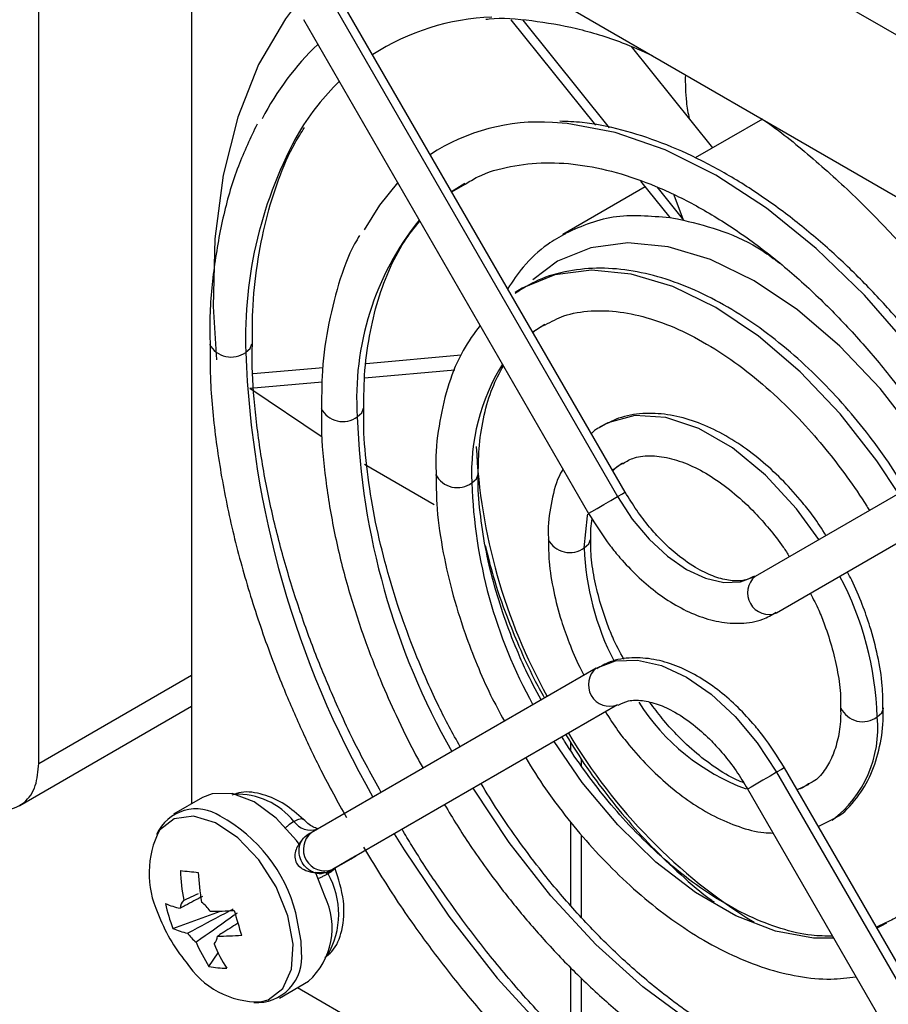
# Model space of a CAD drawing. Header units: millimetres. Extents: x -0.66 to 0.91, y -0.4 to 0.64.
# Tile 108 of 241: x 0.5535 to 0.5862, y -0.3355 to -0.2984. Entities that reach past the tile are written whole.
import ezdxf

# ---------------------------------------------------------------- set-up
doc = ezdxf.new("R2010")
doc.units = ezdxf.units.MM
doc.layers.add('FORMAT', color=7, linetype='Continuous')

msp = doc.modelspace()

# ---------------------------------------------------------------- linework, layer by layer
at = {"layer": 'FORMAT', "color": 7, "linetype": 'Continuous', "lineweight": 25}
for p, q in [((0.656835, -0.339545), (0.494138, -0.245622)), ((0.497973, -0.253925), (0.653061, -0.343455)), ((0.554201, -0.32643), (0.554201, -0.286384)), ((0.559958, -0.29333), (0.559958, -0.327961)), ((0.565275, -0.297753), (0.576025, -0.316373)), ((0.576318, -0.316204), (0.565568, -0.297584)), ((0.564182, -0.298384), (0.574932, -0.317004)), ((0.572003, -0.29839), (0.575194, -0.30236)), ((0.572452, -0.298408), (0.575709, -0.302459)), ((0.57654, -0.299398), (0.579614, -0.303223)), ((0.581491, -0.302139), (0.57896, -0.3036)), ((0.56977, -0.304861), (0.570268, -0.304554)), ((0.569778, -0.304877), (0.570278, -0.304589)), ((0.577069, -0.304692), (0.573967, -0.306483)), ((0.576891, -0.30447), (0.577997, -0.305846)), ((0.577506, -0.304695), (0.57851, -0.305944)), ((0.57851, -0.305944), (0.578158, -0.305)), ((0.572829, -0.31016), (0.57329, -0.309864)), ((0.56655, -0.311351), (0.570133, -0.311031)), ((0.56228, -0.311733), (0.564926, -0.311497)), ((0.566489, -0.311898), (0.569893, -0.311593)), ((0.562163, -0.312285), (0.564882, -0.312041)), ((0.562163, -0.312285), (0.564889, -0.314114)), ((0.581225, -0.319375), (0.591975, -0.313167)), ((0.592775, -0.314553), (0.582025, -0.320761)), ((0.566481, -0.315146), (0.569118, -0.316673)), ((0.575225, -0.32284), (0.564475, -0.329048)), ((0.554201, -0.32643), (0.559958, -0.323106)), ((0.553484, -0.328015), (0.559958, -0.324277)), ((0.576025, -0.324225), (0.565275, -0.330433)), ((0.574266, -0.325939), (0.574266, -0.325643)), ((0.574671, -0.326537), (0.574671, -0.32628)), ((0.593068, -0.345216), (0.582318, -0.326596)), ((0.582025, -0.326765), (0.592775, -0.345385)), ((0.580932, -0.327396), (0.591682, -0.346016)), ((0.560374, -0.327721), (0.559282, -0.328351)), ((0.583594, -0.328807), (0.584123, -0.328544)), ((0.564626, -0.328961), (0.564629, -0.328946)), ((0.574266, -0.3318), (0.574266, -0.328642)), ((0.564426, -0.32908), (0.56429, -0.329158)), ((0.564343, -0.329124), (0.564475, -0.329048)), ((0.564467, -0.329053), (0.564432, -0.329073)), ((0.574671, -0.332244), (0.574671, -0.329143)), ((0.565232, -0.330458), (0.565982, -0.330026)), ((0.566013, -0.330008), (0.565517, -0.330294)), ((0.565275, -0.330433), (0.565143, -0.33051)), ((0.564987, -0.331442), (0.564637, -0.330533)), ((0.55926, -0.332656), (0.561059, -0.332001)), ((0.586161, -0.332433), (0.585789, -0.332608)), ((0.560618, -0.334089), (0.560961, -0.333571)), ((0.574266, -0.336883), (0.574266, -0.334135)), ((0.574671, -0.337302), (0.574671, -0.334539)), ((0.563282, -0.33528), (0.564374, -0.334649)), ((0.563958, -0.334889), (0.593948, -0.352202))]:
    msp.add_line(p, q, dxfattribs=at)
at = {"layer": 'FORMAT', "color": 7, "linetype": 'Continuous', "lineweight": 25, "flags": 128}
for points in [[(0.563921, -0.297798), (0.563507, -0.298351), (0.562492, -0.300081), (0.561704, -0.302057), (0.561152, -0.304254), (0.560844, -0.306647), (0.560782, -0.309206), (0.560898, -0.311212)], [(0.589679, -0.314493), (0.588646, -0.312891), (0.587053, -0.310742), (0.585335, -0.308772), (0.58352, -0.307013), (0.581641, -0.305497), (0.579729, -0.304248), (0.577817, -0.303289), (0.575938, -0.302636), (0.574124, -0.3023), (0.573572, -0.302261)], [(0.567732, -0.304533), (0.567044, -0.305383), (0.566473, -0.306315)], [(0.58817, -0.315364), (0.587332, -0.314097), (0.58593, -0.312296), (0.584411, -0.310693), (0.582813, -0.309327), (0.581174, -0.308232), (0.579535, -0.307435), (0.577937, -0.306955), (0.576418, -0.306805), (0.575017, -0.306987), (0.573767, -0.307499), (0.572827, -0.308201)], [(0.586621, -0.316259), (0.585799, -0.315019), (0.584418, -0.313244), (0.58292, -0.311663), (0.581345, -0.310317), (0.579729, -0.309237), (0.578114, -0.308452), (0.576538, -0.307979), (0.575041, -0.307831), (0.573659, -0.308011), (0.572427, -0.308515), (0.572169, -0.308674)], [(0.562005, -0.310931), (0.562179, -0.310781), (0.56224, -0.310613)], [(0.566213, -0.31336), (0.566386, -0.31321), (0.566447, -0.313041)], [(0.583615, -0.317995), (0.582773, -0.316832), (0.58161, -0.315563), (0.580365, -0.314538), (0.579093, -0.313804), (0.577848, -0.313391), (0.576685, -0.313317), (0.575655, -0.313587), (0.575341, -0.313756)], [(0.575837, -0.315371), (0.575854, -0.315357), (0.576215, -0.315097)], [(0.570533, -0.315854), (0.570707, -0.315704), (0.570767, -0.315531)], [(0.576025, -0.316373), (0.576211, -0.316266), (0.576308, -0.31621), (0.576318, -0.316204)], [(0.574932, -0.317004), (0.57495, -0.316994), (0.57506, -0.316931), (0.575256, -0.316817), (0.575508, -0.316672), (0.575778, -0.316516), (0.576025, -0.316373)], [(0.576025, -0.316373), (0.576582, -0.317223), (0.577218, -0.317982), (0.577908, -0.318622), (0.578625, -0.319118), (0.579343, -0.31945), (0.580032, -0.319607), (0.580668, -0.319581), (0.581225, -0.319375)], [(0.574772, -0.318301), (0.574897, -0.317099), (0.574911, -0.317035)], [(0.574772, -0.318301), (0.574946, -0.318152), (0.575006, -0.317983)], [(0.575225, -0.32284), (0.575954, -0.32257), (0.576785, -0.322537), (0.577687, -0.322741), (0.578625, -0.323176), (0.579563, -0.323824), (0.580465, -0.324661), (0.581297, -0.325654), (0.582025, -0.326765)], [(0.585817, -0.324678), (0.585991, -0.324528), (0.586052, -0.324351), (0.586051, -0.324341)], [(0.584182, -0.333025), (0.583423, -0.33302), (0.581987, -0.33276), (0.580488, -0.332184), (0.57897, -0.331307), (0.577472, -0.330154), (0.576035, -0.328755), (0.574699, -0.327149), (0.573639, -0.325604)], [(0.582318, -0.326596), (0.582308, -0.326602), (0.582211, -0.326658), (0.582025, -0.326765)], [(0.582025, -0.326765), (0.581778, -0.326908), (0.581508, -0.327064), (0.581256, -0.32721), (0.58106, -0.327323), (0.58095, -0.327386), (0.580932, -0.327396)], [(0.58732, -0.338459), (0.585947, -0.338611), (0.584255, -0.338483), (0.582479, -0.338032), (0.580651, -0.337267), (0.578807, -0.336202), (0.576979, -0.334857), (0.575203, -0.333257), (0.573511, -0.331431), (0.571934, -0.329415), (0.57058, -0.32737)], [(0.583243, -0.327229), (0.58282, -0.327422), (0.582799, -0.327429)], [(0.56402, -0.329479), (0.563923, -0.329346), (0.563156, -0.328498), (0.56232, -0.327888), (0.561489, -0.327572), (0.560737, -0.327577), (0.560374, -0.327721)], [(0.563594, -0.332182), (0.563148, -0.331085), (0.5625, -0.330072), (0.561712, -0.329241), (0.560862, -0.328673), (0.560033, -0.328425), (0.559307, -0.32852), (0.558753, -0.328949), (0.55875, -0.328954)], [(0.567603, -0.329089), (0.567976, -0.329698), (0.569661, -0.332194), (0.571493, -0.33453), (0.573444, -0.336671), (0.575488, -0.338586), (0.577593, -0.340247), (0.579729, -0.34163), (0.581865, -0.342714), (0.583971, -0.343483), (0.586014, -0.343928), (0.587966, -0.34404), (0.58817, -0.344032)], [(0.565982, -0.330026), (0.56606, -0.32998), (0.566119, -0.329947), (0.566156, -0.329925), (0.566172, -0.329916), (0.566164, -0.32992), (0.566135, -0.329937), (0.566084, -0.329967), (0.566013, -0.330008)], [(0.565143, -0.33051), (0.565092, -0.330539), (0.565059, -0.330558), (0.565043, -0.330567), (0.565046, -0.330566), (0.565067, -0.330554), (0.565105, -0.330532), (0.565161, -0.330499), (0.565232, -0.330458)], [(0.562563, -0.335429), (0.562847, -0.335348), (0.563401, -0.334918), (0.563727, -0.334197), (0.563793, -0.333254), (0.563594, -0.332182)], [(0.564109, -0.333552), (0.564098, -0.333135), (0.563895, -0.332073)], [(0.586168, -0.332462), (0.585957, -0.332571), (0.585808, -0.33264)]]:
    msp.add_lwpolyline(points, dxfattribs=at)
at = {"layer": 'FORMAT', "color": 7, "linetype": 'Continuous', "lineweight": 25}
for centre, radius, start, end in [((0.571601, -0.307155), 0.008866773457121, 92.01934, 122.837925), ((0.57206, -0.306985), 0.0106127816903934, 133.746663, 152.748802), ((0.572327, -0.307668), 0.0097214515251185, 134.361379, 148.614862), ((0.577913, -0.310386), 0.0159166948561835, 150.73548, 181.963876), ((0.573088, -0.30976), 0.0075146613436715, 86.303687, 123.239278), ((0.576897, -0.312644), 0.0107083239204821, 141.252981, 183.837102), ((0.561458, -0.310186), 0.0009251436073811, 207.93496, 306.318869), ((0.598661, -0.309519), 0.0366826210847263, 182.206812, 209.717949), ((0.578298, -0.315462), 0.0077746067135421, 148.29909, 182.895529), ((0.565665, -0.312615), 0.0009251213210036, 207.931802, 306.319686), ((0.593582, -0.312443), 0.0273844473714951, 181.919798, 209.636814), ((0.592047, -0.31351), 0.0213697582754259, 182.613995, 209.112016), ((0.569985, -0.315111), 0.0009235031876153, 207.702389, 306.379096), ((0.588976, -0.31527), 0.0184524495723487, 181.815882, 209.008627), ((0.574225, -0.31756), 0.0009216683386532, 207.441876, 306.446708), ((0.584809, -0.317951), 0.0100429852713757, 181.996801, 207.434489), ((0.581739, -0.320002), 0.0008107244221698, 129.329705, 290.670295), ((0.573562, -0.325087), 0.0122622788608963, 1.912441, 27.734045), ((0.575739, -0.323467), 0.0008107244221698, 129.329705, 290.670295), ((0.583707, -0.31974), 0.0081605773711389, 212.511968, 249.714638), ((0.585271, -0.323952), 0.0009083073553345, 205.531939, 306.947096), ((0.581518, -0.325117), 0.0043214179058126, 306.966579, 5.835478), ((0.592203, -0.314609), 0.0209538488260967, 210.653878, 238.241092), ((0.56166, -0.330377), 0.0027871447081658, 39.150741, 91.721506), ((0.560135, -0.329778), 0.0016319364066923, 56.03811, 155.766158), ((0.558258, -0.333538), 0.0058236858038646, 14.568667, 61.396359), ((0.561929, -0.330575), 0.0035685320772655, 152.978324, 204.857526), ((0.564474, -0.328143), 0.0008066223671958, 216.027131, 286.493581), ((0.564989, -0.329675), 0.0008107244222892, 129.329705, 290.670295), ((0.567717, -0.33014), 0.0081811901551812, 182.344977, 190.244107), ((0.568061, -0.247391), 0.083519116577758, 264.146391, 264.610156), ((0.56839, -0.330206), 0.0081811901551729, 182.344977, 190.244107), ((0.562429, -0.332112), 0.0030833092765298, 329.586715, 29.506371), ((0.562542, -0.332637), 0.0027210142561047, 312.313518, 26.048955), ((0.560058, -0.329285), 0.0026613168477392, 246.126612, 258.588272), ((0.564764, -0.330509), 0.0059081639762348, 191.814304, 201.314934), ((0.56003, -0.331939), 0.0005001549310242, 136.569759, 174.80939), ((0.559442, -0.332838), 0.0014803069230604, 34.253954, 52.676003), ((0.564778, -0.329797), 0.0065, 200.517643, 219.47698), ((0.560761, -0.321649), 0.0103566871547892, 269.470198, 274.500007), ((0.574333, -0.328689), 0.013175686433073, 194.436461, 198.692777), ((0.560337, -0.330223), 0.0026613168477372, 246.126612, 258.588272), ((0.561034, -0.331998), 0.0014803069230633, 214.253954, 232.676003), ((0.560446, -0.332898), 0.0005001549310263, 316.569759, 354.80939), ((0.56104, -0.322587), 0.0103566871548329, 269.470198, 274.500007), ((0.56593, -0.330707), 0.0062976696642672, 203.081084, 212.487193), ((0.566603, -0.330773), 0.0062976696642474, 203.081084, 212.487193), ((0.562417, -0.333752), 0.0017033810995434, 266.330636, 6.747761), ((0.562511, -0.332159), 0.0032706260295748, 212.780128, 270.919297), ((0.561284, -0.33077), 0.0033854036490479, 258.648116, 270.108432)]:
    msp.add_arc(centre, radius, start, end, dxfattribs=at)
for points, knots in [([(0.5710640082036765, -0.298371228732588), (0.5711028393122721, -0.2983664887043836), (0.5716437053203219, -0.2983004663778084), (0.5727806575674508, -0.2983950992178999), (0.5744581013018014, -0.2986835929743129), (0.5759866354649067, -0.2991345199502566), (0.576959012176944, -0.2995708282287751), (0.5773371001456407, -0.2997404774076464)], [0, 0, 0, 0, 0.0210624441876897, 0.2933720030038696, 0.5625885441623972, 0.8299218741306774, 0.9999999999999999, 0.9999999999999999, 0.9999999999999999, 0.9999999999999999]), ([(0.5785839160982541, -0.3004602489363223), (0.5785818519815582, -0.3007996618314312), (0.5785786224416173, -0.3013307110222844), (0.5786878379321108, -0.3019100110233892), (0.5787272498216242, -0.3021190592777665)], [0, 0, 0, 0, 0.639136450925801, 1, 1, 1, 1]), ([(0.5899775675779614, -0.3143729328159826), (0.5896552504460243, -0.3138418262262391), (0.5891501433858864, -0.3130095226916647), (0.5882561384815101, -0.3117513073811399), (0.5873385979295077, -0.310550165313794), (0.5861902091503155, -0.3092061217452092), (0.5849400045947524, -0.3079005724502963), (0.5835920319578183, -0.3066604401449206), (0.5821733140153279, -0.3055259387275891), (0.5807044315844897, -0.3045246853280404), (0.5792047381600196, -0.3036791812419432), (0.5776904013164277, -0.303003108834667), (0.5761794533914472, -0.3025226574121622), (0.574889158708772, -0.3022492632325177), (0.5741286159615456, -0.3022264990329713), (0.5738488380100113, -0.3022181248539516)], [0, 0, 0, 0, 0.0769912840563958, 0.1206539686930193, 0.1928418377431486, 0.2672277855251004, 0.3464424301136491, 0.4284422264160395, 0.512431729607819, 0.597812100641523, 0.6842170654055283, 0.7714522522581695, 0.859452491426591, 0.9482973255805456, 1, 1, 1, 1]), ([(0.5814758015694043, -0.302129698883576), (0.5814983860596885, -0.302144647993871), (0.582111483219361, -0.3025504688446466), (0.5832965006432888, -0.3035249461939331), (0.5849931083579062, -0.3050374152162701), (0.5865871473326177, -0.3066812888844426), (0.5880132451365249, -0.3083322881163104), (0.5892004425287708, -0.3098595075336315), (0.5902387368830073, -0.3113231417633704), (0.590998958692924, -0.3124703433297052), (0.5914340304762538, -0.3132023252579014), (0.5915567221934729, -0.3134087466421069)], [0, 0, 0, 0, 0.0060388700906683, 0.1639361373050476, 0.3201156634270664, 0.4727433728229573, 0.6167214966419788, 0.7421667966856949, 0.8408199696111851, 0.9551106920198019, 1, 1, 1, 1]), ([(0.5624356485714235, -0.3023268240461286), (0.5621871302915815, -0.3028444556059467), (0.561677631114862, -0.3039056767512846), (0.5611426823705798, -0.3057245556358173), (0.5607911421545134, -0.3077118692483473), (0.5606331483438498, -0.309352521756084), (0.5606556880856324, -0.3103560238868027), (0.5606615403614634, -0.3106165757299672)], [0, 0, 0, 0, 0.2217724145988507, 0.4546662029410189, 0.687068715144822, 0.9187497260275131, 1, 1, 1, 1]), ([(0.5622565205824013, -0.3106152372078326), (0.5622561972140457, -0.3102012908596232), (0.5622553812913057, -0.3091568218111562), (0.5624261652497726, -0.3075944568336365), (0.5627448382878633, -0.3059281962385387), (0.5632267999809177, -0.3044005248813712), (0.5637196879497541, -0.3032321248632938), (0.5641013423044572, -0.3026446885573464), (0.5642237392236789, -0.3024562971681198)], [0, 0, 0, 0, 0.1263760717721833, 0.318871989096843, 0.512661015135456, 0.7081858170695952, 0.9064149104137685, 0.9999999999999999, 0.9999999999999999, 0.9999999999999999, 0.9999999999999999]), ([(0.5702784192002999, -0.3045889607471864), (0.5704364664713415, -0.3044917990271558), (0.5709538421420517, -0.3041737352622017), (0.571965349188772, -0.3038950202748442), (0.5732844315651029, -0.3037421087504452), (0.5746873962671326, -0.3038405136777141), (0.5761494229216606, -0.3041655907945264), (0.5776571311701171, -0.3047155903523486), (0.579189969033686, -0.305481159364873), (0.580724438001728, -0.306449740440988), (0.582232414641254, -0.3076007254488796), (0.5836777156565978, -0.3088989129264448), (0.5850280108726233, -0.3103006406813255), (0.5861667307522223, -0.3116464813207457), (0.5871300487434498, -0.3129208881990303), (0.5879080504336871, -0.3140295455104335), (0.5883678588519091, -0.314791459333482), (0.5885731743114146, -0.3151316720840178)], [0, 0, 0, 0, 0.0358729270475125, 0.1174318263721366, 0.1966876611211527, 0.2740861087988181, 0.3503569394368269, 0.4260076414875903, 0.5012610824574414, 0.5761087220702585, 0.650345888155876, 0.7233631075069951, 0.7935735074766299, 0.8607339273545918, 0.9090658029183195, 0.9593957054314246, 1, 1, 1, 1]), ([(0.5739675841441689, -0.3064847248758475), (0.5745767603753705, -0.3062069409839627), (0.5757796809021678, -0.3056584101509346), (0.5772641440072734, -0.305784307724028), (0.5779968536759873, -0.3058464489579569)], [0, 0, 0, 0, 0.5064143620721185, 1, 1, 1, 1]), ([(0.5779968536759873, -0.3058464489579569), (0.5780920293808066, -0.3058623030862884), (0.5782619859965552, -0.3058906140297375), (0.5784340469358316, -0.3059274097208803), (0.5785097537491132, -0.3059435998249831)], [0, 0, 0, 0, 0.5599999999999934, 1, 1, 1, 1]), ([(0.5785097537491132, -0.3059435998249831), (0.5795043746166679, -0.3061957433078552), (0.5807104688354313, -0.30650149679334), (0.581927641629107, -0.3074059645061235), (0.5821410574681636, -0.3075645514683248)], [0, 0, 0, 0, 0.8246626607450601, 1, 1, 1, 1]), ([(0.5664628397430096, -0.3130436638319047), (0.5664626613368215, -0.3126893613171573), (0.5664622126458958, -0.3117982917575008), (0.5666248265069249, -0.310480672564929), (0.5669281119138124, -0.3090935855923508), (0.5673822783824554, -0.3078397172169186), (0.5679227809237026, -0.3067810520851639), (0.5683695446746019, -0.3062316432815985), (0.5685704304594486, -0.3059846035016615)], [0, 0, 0, 0, 0.1182358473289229, 0.297362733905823, 0.477993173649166, 0.6608484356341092, 0.8475016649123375, 1, 1, 1, 1]), ([(0.56629544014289, -0.3065287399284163), (0.5662331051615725, -0.3066312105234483), (0.5659013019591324, -0.3071766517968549), (0.5654854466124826, -0.3083448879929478), (0.5650703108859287, -0.3100163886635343), (0.5648640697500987, -0.3115941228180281), (0.5648677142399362, -0.3126427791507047), (0.564869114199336, -0.3130455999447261)], [0, 0, 0, 0, 0.0602139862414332, 0.3205133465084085, 0.5801893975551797, 0.8387379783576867, 1, 1, 1, 1]), ([(0.5740699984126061, -0.3064561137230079), (0.5738395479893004, -0.306584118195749), (0.5732471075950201, -0.306913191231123), (0.5725027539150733, -0.3076103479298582), (0.5720738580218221, -0.3082480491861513), (0.5718860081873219, -0.3085273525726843)], [0, 0, 0, 0, 0.2635094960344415, 0.6774284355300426, 0.9999999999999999, 0.9999999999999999, 0.9999999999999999, 0.9999999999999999]), ([(0.5868662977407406, -0.3160590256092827), (0.5866333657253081, -0.3156796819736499), (0.5862461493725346, -0.3150490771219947), (0.5855242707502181, -0.3140745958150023), (0.584738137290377, -0.3130974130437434), (0.5837518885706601, -0.3120270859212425), (0.5826807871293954, -0.3110157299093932), (0.5815313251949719, -0.3100909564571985), (0.5803299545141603, -0.3092882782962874), (0.5790965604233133, -0.3086323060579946), (0.5778488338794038, -0.3081421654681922), (0.5766020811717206, -0.3078346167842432), (0.575367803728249, -0.3077233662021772), (0.5741627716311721, -0.3078356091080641), (0.5730623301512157, -0.3081417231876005), (0.572439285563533, -0.3085322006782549), (0.5721540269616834, -0.3087109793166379)], [0, 0, 0, 0, 0.0598299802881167, 0.0994588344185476, 0.1648449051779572, 0.2320347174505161, 0.3034081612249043, 0.3771029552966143, 0.4524403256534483, 0.5289538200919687, 0.6064351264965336, 0.6848294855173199, 0.7643345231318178, 0.8454578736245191, 0.9292434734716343, 1, 1, 1, 1]), ([(0.5732974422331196, -0.3098933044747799), (0.5735264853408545, -0.3097703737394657), (0.5740439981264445, -0.309492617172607), (0.5749961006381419, -0.309339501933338), (0.5760961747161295, -0.3093729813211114), (0.5772593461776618, -0.3096320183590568), (0.5784640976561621, -0.3100996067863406), (0.5796878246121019, -0.3107673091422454), (0.580897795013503, -0.3116137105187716), (0.5820478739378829, -0.3125963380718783), (0.5830814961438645, -0.3136424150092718), (0.5839501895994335, -0.3146543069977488), (0.5847213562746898, -0.3156732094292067), (0.5852291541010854, -0.3164031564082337), (0.5854928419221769, -0.3168408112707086), (0.5855239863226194, -0.3168925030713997)], [0, 0, 0, 0, 0.0778697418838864, 0.1759432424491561, 0.269480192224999, 0.360642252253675, 0.4506745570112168, 0.5398922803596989, 0.6280674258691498, 0.7140818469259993, 0.7944096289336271, 0.8649730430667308, 0.9226662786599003, 0.9908660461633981, 1, 1, 1, 1]), ([(0.5708403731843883, -0.3099162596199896), (0.5706175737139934, -0.3102210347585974), (0.5701397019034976, -0.3108747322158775), (0.5696365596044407, -0.3120987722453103), (0.5693021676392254, -0.3135092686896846), (0.5691575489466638, -0.3146683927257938), (0.5691811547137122, -0.3153745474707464), (0.5691866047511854, -0.3155375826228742)], [0, 0, 0, 0, 0.2104494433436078, 0.4513828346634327, 0.6911397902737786, 0.9286911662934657, 1, 1, 1, 1]), ([(0.572842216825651, -0.3101835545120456), (0.572906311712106, -0.3101221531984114), (0.5730400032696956, -0.3099940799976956), (0.5732093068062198, -0.3099278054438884), (0.5732974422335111, -0.3098933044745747)], [0, 0, 0, 0, 0.4794235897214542, 1, 1, 1, 1]), ([(0.5606615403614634, -0.3106165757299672), (0.5606606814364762, -0.3110897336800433), (0.5606585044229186, -0.3122889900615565), (0.5608690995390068, -0.3143124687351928), (0.561259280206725, -0.3166339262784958), (0.5618216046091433, -0.3189572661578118), (0.5625331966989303, -0.3212614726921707), (0.5633056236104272, -0.3233263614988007), (0.564088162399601, -0.3251353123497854), (0.5648712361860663, -0.3267912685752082), (0.5654747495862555, -0.3278806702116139), (0.5658027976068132, -0.3284728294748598)], [0, 0, 0, 0, 0.0857782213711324, 0.2174117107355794, 0.3478506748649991, 0.4762323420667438, 0.6004588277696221, 0.7246985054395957, 0.8138494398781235, 0.8988152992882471, 1, 1, 1, 1]), ([(0.567112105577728, -0.3275249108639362), (0.5667741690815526, -0.3269124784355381), (0.56624847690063, -0.325959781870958), (0.5655158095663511, -0.3244045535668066), (0.5648496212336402, -0.3228703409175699), (0.5641556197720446, -0.3210357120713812), (0.5635373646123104, -0.3191205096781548), (0.5630167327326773, -0.317141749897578), (0.5626132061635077, -0.3151433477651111), (0.5623538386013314, -0.3131672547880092), (0.5622338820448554, -0.3116468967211), (0.5622519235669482, -0.3108247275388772), (0.5622565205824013, -0.3106152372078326)], [0, 0, 0, 0, 0.1096870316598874, 0.170628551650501, 0.2714633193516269, 0.3754602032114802, 0.4862706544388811, 0.6010282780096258, 0.7185719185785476, 0.8380006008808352, 0.9587222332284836, 1, 1, 1, 1]), ([(0.5707734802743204, -0.315531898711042), (0.5707811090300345, -0.315158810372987), (0.5707973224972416, -0.3143658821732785), (0.5709846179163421, -0.3132772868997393), (0.5712810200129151, -0.3122610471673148), (0.5715754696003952, -0.3117107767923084), (0.5717202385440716, -0.311440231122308)], [0, 0, 0, 0, 0.2289742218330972, 0.4866410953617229, 0.7476022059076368, 1, 1, 1, 1]), ([(0.564869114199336, -0.3130455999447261), (0.5648633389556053, -0.3132810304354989), (0.5648421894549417, -0.3141431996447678), (0.5649980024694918, -0.3157206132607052), (0.5653250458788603, -0.3177294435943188), (0.565816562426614, -0.3197171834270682), (0.5664124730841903, -0.3215811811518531), (0.5670388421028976, -0.3232060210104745), (0.5676980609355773, -0.3246905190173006), (0.5682340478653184, -0.3257909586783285), (0.5685984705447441, -0.326444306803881), (0.5686922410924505, -0.326612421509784)], [0, 0, 0, 0, 0.0567638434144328, 0.2078746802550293, 0.3569394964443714, 0.5022092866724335, 0.6387055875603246, 0.7581844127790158, 0.8525751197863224, 0.9620657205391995, 1, 1, 1, 1]), ([(0.5700902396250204, -0.3258051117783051), (0.5698145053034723, -0.3253018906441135), (0.5693759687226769, -0.324501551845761), (0.56876993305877, -0.3231742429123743), (0.5682136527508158, -0.3218356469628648), (0.5676519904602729, -0.3202408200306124), (0.5671743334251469, -0.3185872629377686), (0.5667979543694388, -0.3168923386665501), (0.5665541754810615, -0.3152085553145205), (0.5664412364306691, -0.3139135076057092), (0.5664584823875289, -0.3132191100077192), (0.5664628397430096, -0.3130436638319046)], [0, 0, 0, 0, 0.1190724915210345, 0.1893766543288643, 0.305534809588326, 0.4251079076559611, 0.5522565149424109, 0.6836243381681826, 0.817868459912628, 0.9539827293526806, 0.9999999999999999, 0.9999999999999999, 0.9999999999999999, 0.9999999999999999]), ([(0.5838862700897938, -0.3178382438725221), (0.5837333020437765, -0.3175946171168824), (0.5834608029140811, -0.3171606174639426), (0.5829189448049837, -0.3164853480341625), (0.5822951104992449, -0.3157842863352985), (0.5815119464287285, -0.3150530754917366), (0.5806676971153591, -0.3144066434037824), (0.5797704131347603, -0.3138718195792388), (0.5788434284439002, -0.3134785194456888), (0.5779014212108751, -0.3132480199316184), (0.5769622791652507, -0.3132113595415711), (0.5760753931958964, -0.3133619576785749), (0.5755719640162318, -0.3136472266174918), (0.575334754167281, -0.3137816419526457)], [0, 0, 0, 0, 0.0684508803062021, 0.1219392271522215, 0.2098326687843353, 0.2996041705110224, 0.3945471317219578, 0.4922531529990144, 0.5921158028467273, 0.6938201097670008, 0.7975991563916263, 0.9046311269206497, 0.9999999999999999, 0.9999999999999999, 0.9999999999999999, 0.9999999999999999]), ([(0.575334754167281, -0.3137816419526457), (0.5752867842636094, -0.3138018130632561), (0.5751738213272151, -0.3138493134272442), (0.5750908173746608, -0.3139421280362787), (0.575043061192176, -0.3139955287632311)], [0, 0, 0, 0, 0.4246517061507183, 1, 1, 1, 1]), ([(0.5762328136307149, -0.31511804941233), (0.5763698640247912, -0.3150394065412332), (0.5766805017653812, -0.3148611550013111), (0.5772989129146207, -0.314806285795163), (0.5780451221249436, -0.3149098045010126), (0.5788390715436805, -0.3151980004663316), (0.5796478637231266, -0.3156492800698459), (0.5804453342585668, -0.3162448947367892), (0.5811473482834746, -0.31690107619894), (0.5817567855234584, -0.3175895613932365), (0.5821992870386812, -0.3181423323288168), (0.582432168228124, -0.3185139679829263), (0.5825076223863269, -0.3186343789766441)], [0, 0, 0, 0, 0.1019872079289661, 0.2311636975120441, 0.349945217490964, 0.4656556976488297, 0.5787199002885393, 0.6870865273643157, 0.7953915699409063, 0.8754980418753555, 0.9596610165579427, 1, 1, 1, 1]), ([(0.5758556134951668, -0.3154029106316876), (0.5759162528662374, -0.3153298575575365), (0.5760237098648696, -0.3152004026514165), (0.5761693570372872, -0.3151430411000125), (0.5762328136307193, -0.3151180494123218)], [0, 0, 0, 0, 0.5643129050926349, 1, 1, 1, 1]), ([(0.5691866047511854, -0.3155375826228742), (0.5691874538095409, -0.3159049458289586), (0.5691894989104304, -0.3167898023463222), (0.5693924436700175, -0.3182601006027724), (0.5697504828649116, -0.3198978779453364), (0.570209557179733, -0.321384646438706), (0.5707190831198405, -0.3227048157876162), (0.5712037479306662, -0.3238168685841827), (0.5715830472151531, -0.3245140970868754), (0.5717606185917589, -0.3248405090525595)], [0, 0, 0, 0, 0.1267580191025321, 0.3053181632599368, 0.4770275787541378, 0.6478023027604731, 0.7716790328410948, 0.8931100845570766, 1, 1, 1, 1]), ([(0.5731503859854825, -0.3240379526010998), (0.5729491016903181, -0.323666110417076), (0.5726151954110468, -0.3230492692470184), (0.5721605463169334, -0.3219981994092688), (0.5717366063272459, -0.3208985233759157), (0.5713354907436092, -0.3196001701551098), (0.5710224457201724, -0.3182700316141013), (0.5708319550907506, -0.3169429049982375), (0.5707507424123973, -0.3160189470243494), (0.5707715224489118, -0.3155738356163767), (0.5707734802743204, -0.315531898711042)], [0, 0, 0, 0, 0.1313646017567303, 0.2179179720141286, 0.3605351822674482, 0.5067790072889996, 0.6616659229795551, 0.820982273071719, 0.9831335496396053, 1, 1, 1, 1]), ([(0.5739699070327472, -0.3153367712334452), (0.5739385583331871, -0.3153878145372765), (0.5737276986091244, -0.3157311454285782), (0.5735400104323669, -0.3165157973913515), (0.5733950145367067, -0.3173582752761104), (0.5734179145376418, -0.3178739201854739), (0.5734227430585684, -0.3179826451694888)], [0, 0, 0, 0, 0.0724824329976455, 0.4875361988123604, 0.8919457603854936, 1, 1, 1, 1]), ([(0.5811946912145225, -0.3193658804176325), (0.5810733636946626, -0.3194293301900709), (0.5808288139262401, -0.3195572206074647), (0.5803123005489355, -0.3195597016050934), (0.5797122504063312, -0.3194212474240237), (0.5790254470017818, -0.3191051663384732), (0.5783353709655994, -0.3186307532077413), (0.5777199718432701, -0.3180690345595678), (0.5772077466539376, -0.3175019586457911), (0.5767409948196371, -0.3168967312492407), (0.576459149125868, -0.3164350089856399), (0.5763178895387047, -0.3162035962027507)], [0, 0, 0, 0, 0.1239356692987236, 0.2498067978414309, 0.3688345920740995, 0.4843410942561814, 0.620570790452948, 0.7257001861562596, 0.8088500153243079, 0.9041966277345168, 1, 1, 1, 1]), ([(0.5749322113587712, -0.3170035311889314), (0.5751942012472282, -0.3174216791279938), (0.5755619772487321, -0.318008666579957), (0.576195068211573, -0.3187774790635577), (0.5767602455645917, -0.3193734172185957), (0.5774663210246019, -0.3199782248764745), (0.5782256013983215, -0.3204883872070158), (0.5790294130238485, -0.3208774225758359), (0.5798594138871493, -0.3211187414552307), (0.5806961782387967, -0.3211742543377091), (0.5814432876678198, -0.3210651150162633), (0.5818454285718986, -0.3208295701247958), (0.5820100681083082, -0.320733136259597)], [0, 0, 0, 0, 0.1419930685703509, 0.1993269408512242, 0.2933318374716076, 0.3890237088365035, 0.4900727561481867, 0.5940692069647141, 0.7005680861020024, 0.809486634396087, 0.9220023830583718, 1, 1, 1, 1]), ([(0.5750201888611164, -0.3179844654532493), (0.5750156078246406, -0.3178450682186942), (0.575006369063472, -0.3175639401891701), (0.5750487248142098, -0.3173283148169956), (0.5750700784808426, -0.3172095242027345)], [0, 0, 0, 0, 0.4958496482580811, 1, 1, 1, 1]), ([(0.5734227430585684, -0.3179826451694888), (0.5734243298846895, -0.3182596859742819), (0.5734279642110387, -0.3188941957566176), (0.5736018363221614, -0.3199318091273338), (0.5738670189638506, -0.3209621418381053), (0.5742071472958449, -0.321917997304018), (0.5744912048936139, -0.3226097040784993), (0.5747052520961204, -0.3230089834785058), (0.5747589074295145, -0.3231090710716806)], [0, 0, 0, 0, 0.1716929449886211, 0.3932303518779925, 0.6037905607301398, 0.7622269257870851, 0.9403972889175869, 1, 1, 1, 1]), ([(0.5762630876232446, -0.3225109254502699), (0.5761161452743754, -0.3222336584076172), (0.575874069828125, -0.3217768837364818), (0.57557454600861, -0.3210043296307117), (0.575315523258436, -0.3202114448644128), (0.5751146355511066, -0.3193036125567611), (0.5750106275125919, -0.3185470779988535), (0.575017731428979, -0.3181290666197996), (0.5750201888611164, -0.3179844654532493)], [0, 0, 0, 0, 0.1816331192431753, 0.2992256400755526, 0.4916617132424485, 0.6869594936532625, 0.8917110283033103, 1, 1, 1, 1]), ([(0.5710351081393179, -0.3182128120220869), (0.5711299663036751, -0.3185981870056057), (0.571349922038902, -0.3194917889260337), (0.5717936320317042, -0.3207676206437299), (0.5723178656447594, -0.3220570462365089), (0.5727855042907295, -0.3230847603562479), (0.573136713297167, -0.3237245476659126), (0.5732706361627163, -0.3239685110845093)], [0, 0, 0, 0, 0.2001616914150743, 0.4641320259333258, 0.6556163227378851, 0.8686797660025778, 1, 1, 1, 1]), ([(0.5860354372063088, -0.3243432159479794), (0.5860338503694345, -0.3240661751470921), (0.5860302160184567, -0.3234316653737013), (0.5858563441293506, -0.3223940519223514), (0.5855911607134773, -0.3213637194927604), (0.5852510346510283, -0.3204078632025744), (0.5849669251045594, -0.3197160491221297), (0.5847528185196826, -0.3193166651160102), (0.5846991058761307, -0.3192164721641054)], [0, 0, 0, 0, 0.1716821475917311, 0.3932056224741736, 0.6037525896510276, 0.7621789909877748, 0.9403381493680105, 1, 1, 1, 1]), ([(0.5832999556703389, -0.3200244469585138), (0.5834095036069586, -0.3202324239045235), (0.5836136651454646, -0.320620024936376), (0.5838828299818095, -0.3213217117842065), (0.5841429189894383, -0.3221143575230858), (0.5843434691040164, -0.3230222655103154), (0.584447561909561, -0.323778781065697), (0.5844404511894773, -0.3241967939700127), (0.5844379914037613, -0.3243413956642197)], [0, 0, 0, 0, 0.1426411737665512, 0.2658365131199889, 0.467441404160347, 0.6720443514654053, 0.8865514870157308, 1, 1, 1, 1]), ([(0.5823183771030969, -0.3265967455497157), (0.5820563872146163, -0.3261785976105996), (0.581688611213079, -0.325591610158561), (0.5810555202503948, -0.3248227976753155), (0.5804903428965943, -0.3242268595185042), (0.5797842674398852, -0.3236220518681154), (0.5790249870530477, -0.3231118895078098), (0.5782211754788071, -0.3227228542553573), (0.5773911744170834, -0.3224815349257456), (0.5765544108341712, -0.3224260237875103), (0.5758073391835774, -0.3225351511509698), (0.5754052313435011, -0.3227706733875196), (0.5752406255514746, -0.3228670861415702)], [0, 0, 0, 0, 0.1419953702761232, 0.1993301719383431, 0.2933365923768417, 0.3890300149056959, 0.4900807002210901, 0.5940788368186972, 0.7005794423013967, 0.809499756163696, 0.9220173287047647, 1, 1, 1, 1]), ([(0.5760558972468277, -0.3242343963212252), (0.5761772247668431, -0.3241709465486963), (0.5764217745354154, -0.3240430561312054), (0.5769382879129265, -0.3240405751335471), (0.5775383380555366, -0.3241790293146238), (0.5782251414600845, -0.3244951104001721), (0.5789152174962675, -0.3249695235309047), (0.5795306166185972, -0.3255312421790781), (0.58004284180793, -0.3260983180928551), (0.5805095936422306, -0.3267035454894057), (0.5807914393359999, -0.3271652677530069), (0.5809326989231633, -0.3273966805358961)], [0, 0, 0, 0, 0.1239356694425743, 0.2498067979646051, 0.3688345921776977, 0.4843410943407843, 0.6205707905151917, 0.7257001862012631, 0.8088500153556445, 0.9041966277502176, 1, 1, 1, 1]), ([(0.5807823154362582, -0.3271599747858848), (0.5807239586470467, -0.3271397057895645), (0.5804107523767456, -0.3270309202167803), (0.5798077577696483, -0.3266675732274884), (0.5790130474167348, -0.3260838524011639), (0.5783124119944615, -0.3254225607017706), (0.5777200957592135, -0.3247670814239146), (0.5773997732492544, -0.3243390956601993), (0.5772461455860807, -0.324133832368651)], [0, 0, 0, 0, 0.0508086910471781, 0.2726949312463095, 0.4853622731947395, 0.6979087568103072, 0.8551161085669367, 1, 1, 1, 1]), ([(0.5755717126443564, -0.3244873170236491), (0.5757247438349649, -0.3247310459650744), (0.5759973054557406, -0.3251651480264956), (0.5765392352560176, -0.3258405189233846), (0.5771630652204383, -0.3265415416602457), (0.5779462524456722, -0.3272729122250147), (0.5787904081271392, -0.3279187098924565), (0.5796880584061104, -0.3284560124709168), (0.5806136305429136, -0.3288397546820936), (0.5813582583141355, -0.3290497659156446), (0.5817772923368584, -0.3290566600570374), (0.5818921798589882, -0.3290585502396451)], [0, 0, 0, 0, 0.0935172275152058, 0.1665621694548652, 0.2865915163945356, 0.409185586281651, 0.5388419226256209, 0.672271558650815, 0.8086463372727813, 0.9475361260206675, 1, 1, 1, 1]), ([(0.5844379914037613, -0.3243413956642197), (0.5844407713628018, -0.3244790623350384), (0.5844494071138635, -0.3249067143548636), (0.5843452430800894, -0.3255316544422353), (0.5841393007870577, -0.3261998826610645), (0.583818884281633, -0.326735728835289), (0.583522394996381, -0.3270787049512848), (0.5832877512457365, -0.327180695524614), (0.5832253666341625, -0.3272078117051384)], [0, 0, 0, 0, 0.0925471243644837, 0.2874912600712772, 0.4858536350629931, 0.6920509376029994, 0.9181257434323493, 1, 1, 1, 1]), ([(0.5841234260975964, -0.3285442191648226), (0.5841700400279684, -0.3285220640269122), (0.584542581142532, -0.3283449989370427), (0.5850607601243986, -0.3277699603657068), (0.5856164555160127, -0.3268654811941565), (0.5859293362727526, -0.3258187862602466), (0.5860625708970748, -0.3249671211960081), (0.5860401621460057, -0.3244518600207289), (0.5860354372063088, -0.3243432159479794)], [0, 0, 0, 0, 0.0348482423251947, 0.2785090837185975, 0.5023251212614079, 0.725029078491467, 0.9420217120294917, 1, 1, 1, 1]), ([(0.5841351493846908, -0.3329434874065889), (0.5838732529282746, -0.3329434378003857), (0.5832624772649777, -0.3329433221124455), (0.58219683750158, -0.3326896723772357), (0.5809946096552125, -0.3322273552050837), (0.5797702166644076, -0.3315582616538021), (0.5785604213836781, -0.3307122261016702), (0.5774102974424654, -0.329729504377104), (0.5763766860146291, -0.3286834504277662), (0.5755079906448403, -0.3276715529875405), (0.5747368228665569, -0.3266526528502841), (0.5742289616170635, -0.325922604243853), (0.5739652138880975, -0.3254848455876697), (0.5739340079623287, -0.3254330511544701)], [0, 0, 0, 0, 0.0856519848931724, 0.1997512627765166, 0.3124365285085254, 0.424102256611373, 0.5344630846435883, 0.642119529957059, 0.7426585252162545, 0.8309763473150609, 0.9031857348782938, 0.9885451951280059, 1, 1, 1, 1]), ([(0.5740789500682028, -0.325349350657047), (0.5743338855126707, -0.3257656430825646), (0.5747476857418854, -0.3264413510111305), (0.5755054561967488, -0.3274733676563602), (0.5763115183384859, -0.3284848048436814), (0.5773194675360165, -0.3295995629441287), (0.5784135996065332, -0.330642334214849), (0.5792082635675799, -0.331336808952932), (0.579636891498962, -0.3316344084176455), (0.5796661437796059, -0.3316547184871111)], [0, 0, 0, 0, 0.1651502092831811, 0.2680647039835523, 0.4377711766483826, 0.6117983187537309, 0.7962423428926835, 0.9860942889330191, 1, 1, 1, 1]), ([(0.5725644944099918, -0.326223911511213), (0.5728062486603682, -0.3266178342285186), (0.5732022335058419, -0.3272630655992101), (0.5739338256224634, -0.3282513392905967), (0.5747200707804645, -0.329228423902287), (0.5757062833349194, -0.330298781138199), (0.5767773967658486, -0.3313101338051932), (0.5779268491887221, -0.3322348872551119), (0.5791282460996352, -0.3330376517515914), (0.5803615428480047, -0.3336932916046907), (0.5816096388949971, -0.3341846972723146), (0.5828549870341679, -0.3344874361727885), (0.5840071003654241, -0.3346078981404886), (0.5847088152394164, -0.334519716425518), (0.5850224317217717, -0.3344803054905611)], [0, 0, 0, 0, 0.074762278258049, 0.1224579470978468, 0.2011539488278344, 0.2820208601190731, 0.3679230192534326, 0.4566190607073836, 0.5472920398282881, 0.639380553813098, 0.7326338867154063, 0.826986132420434, 0.9226751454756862, 1, 1, 1, 1]), ([(0.5517527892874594, -0.3278436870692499), (0.552099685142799, -0.3279941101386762), (0.5528215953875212, -0.3283071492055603), (0.5536427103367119, -0.3280165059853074), (0.5541206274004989, -0.327341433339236), (0.5541747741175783, -0.3267258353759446), (0.5542007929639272, -0.3264300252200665)], [0, 0, 0, 0, 0.270261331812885, 0.5624293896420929, 0.7897364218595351, 1, 1, 1, 1]), ([(0.5886846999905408, -0.3267939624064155), (0.588676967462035, -0.3271668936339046), (0.5886605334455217, -0.3279594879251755), (0.5884750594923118, -0.3290508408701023), (0.5881658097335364, -0.3300754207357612), (0.5877267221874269, -0.3309771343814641), (0.5871422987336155, -0.331732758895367), (0.5866223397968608, -0.332229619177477), (0.5862469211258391, -0.3323946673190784), (0.5861607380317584, -0.3324325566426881)], [0, 0, 0, 0, 0.1359442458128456, 0.2889236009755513, 0.4438587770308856, 0.6023937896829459, 0.7679711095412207, 0.946734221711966, 1, 1, 1, 1]), ([(0.5641838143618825, -0.3285494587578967), (0.5639533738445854, -0.3283470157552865), (0.5634710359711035, -0.3279232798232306), (0.5626470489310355, -0.3275727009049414), (0.5619475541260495, -0.3274588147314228), (0.5616007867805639, -0.3275913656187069), (0.561486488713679, -0.3276350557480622)], [0, 0, 0, 0, 0.2639494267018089, 0.5524757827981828, 0.852491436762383, 1, 1, 1, 1]), ([(0.5872969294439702, -0.3384198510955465), (0.5869190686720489, -0.3384745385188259), (0.5861185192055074, -0.3385904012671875), (0.5847692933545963, -0.3384823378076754), (0.5833091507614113, -0.338161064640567), (0.5818009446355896, -0.3376100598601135), (0.5802682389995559, -0.3368447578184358), (0.5787337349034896, -0.3358761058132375), (0.577225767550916, -0.3347251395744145), (0.5757804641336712, -0.3334269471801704), (0.5744301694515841, -0.3320252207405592), (0.5732914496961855, -0.3306793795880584), (0.572328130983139, -0.3294049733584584), (0.571550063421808, -0.3282962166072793), (0.5710901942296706, -0.3275341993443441), (0.5708848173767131, -0.3271938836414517)], [0, 0, 0, 0, 0.0792995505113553, 0.168006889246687, 0.2554218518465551, 0.3421260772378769, 0.428374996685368, 0.5141588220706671, 0.5992429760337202, 0.6829289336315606, 0.7633979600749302, 0.8403713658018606, 0.8957651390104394, 0.9534488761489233, 1, 1, 1, 1]), ([(0.5832253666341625, -0.3272078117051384), (0.5830987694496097, -0.3273018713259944), (0.5829713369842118, -0.3273965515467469), (0.582792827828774, -0.3274163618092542), (0.5827916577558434, -0.3274164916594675)], [0, 0, 0, 0, 0.9934453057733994, 1, 1, 1, 1]), ([(0.5695045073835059, -0.3279909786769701), (0.5698190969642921, -0.3285092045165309), (0.5703165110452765, -0.329328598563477), (0.5712020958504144, -0.3305745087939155), (0.5721195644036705, -0.3317757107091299), (0.5732679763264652, -0.333119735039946), (0.5745181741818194, -0.334425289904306), (0.5758661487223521, -0.3356654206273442), (0.5772848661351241, -0.336799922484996), (0.5787537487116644, -0.3378011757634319), (0.580253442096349, -0.3386466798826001), (0.5817677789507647, -0.339322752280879), (0.5832787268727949, -0.3398032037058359), (0.5845690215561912, -0.3400765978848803), (0.5853295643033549, -0.3400993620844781), (0.5856093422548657, -0.3401077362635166)], [0, 0, 0, 0, 0.0752712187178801, 0.1190152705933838, 0.1913376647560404, 0.2658622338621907, 0.3452244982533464, 0.4273771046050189, 0.5115231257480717, 0.5970626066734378, 0.6836285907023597, 0.771026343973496, 0.8591905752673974, 0.948200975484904, 1, 1, 1, 1]), ([(0.5638216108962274, -0.3286171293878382), (0.5638880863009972, -0.3285845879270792), (0.5640266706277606, -0.3285167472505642), (0.5641500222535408, -0.3285059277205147), (0.5641708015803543, -0.3285492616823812), (0.5641748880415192, -0.3285577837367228)], [0, 0, 0, 0, 0.4254785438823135, 0.8870146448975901, 1, 1, 1, 1]), ([(0.5647305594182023, -0.3288947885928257), (0.5647291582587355, -0.3288960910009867), (0.5647261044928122, -0.3288989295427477), (0.5645571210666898, -0.3288451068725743), (0.5643643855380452, -0.3287191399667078), (0.5642417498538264, -0.3286036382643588), (0.5641875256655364, -0.3285525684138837)], [0, 0, 0, 0, 0.256684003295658, 0.5594315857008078, 0.8051997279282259, 1, 1, 1, 1]), ([(0.5635020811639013, -0.3288649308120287), (0.563535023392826, -0.3288325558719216), (0.5636396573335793, -0.328729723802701), (0.5637476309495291, -0.3286629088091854), (0.5638216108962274, -0.3286171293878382)], [0, 0, 0, 0, 0.3148331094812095, 1, 1, 1, 1]), ([(0.5883941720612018, -0.3439546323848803), (0.5883553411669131, -0.3439593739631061), (0.5878144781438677, -0.3440254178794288), (0.586677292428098, -0.3439290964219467), (0.5850008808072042, -0.3436480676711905), (0.5832606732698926, -0.3431086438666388), (0.5814882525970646, -0.3423493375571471), (0.579698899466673, -0.341370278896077), (0.5779151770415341, -0.3401863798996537), (0.5761609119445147, -0.3388152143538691), (0.5744652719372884, -0.3372847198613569), (0.5728709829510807, -0.3356455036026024), (0.5714449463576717, -0.3339933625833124), (0.5702577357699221, -0.3324663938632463), (0.5692194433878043, -0.3310027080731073), (0.5684591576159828, -0.3298554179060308), (0.5680240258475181, -0.3291233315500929), (0.5679012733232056, -0.328916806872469)], [0, 0, 0, 0, 0.0064217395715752, 0.0894463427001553, 0.1715279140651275, 0.2530353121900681, 0.3341962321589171, 0.4150830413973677, 0.4956666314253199, 0.5757815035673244, 0.6550248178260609, 0.7324659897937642, 0.8055184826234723, 0.8691676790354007, 0.9192229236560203, 0.9772124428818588, 1, 1, 1, 1]), ([(0.5641477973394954, -0.3293015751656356), (0.5640990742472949, -0.3293581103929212), (0.5639934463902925, -0.3294806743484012), (0.5638879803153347, -0.3296940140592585), (0.5638405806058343, -0.3299259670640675), (0.5638815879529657, -0.3301503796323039), (0.5640160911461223, -0.3303329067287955), (0.564220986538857, -0.3304568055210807), (0.5644372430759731, -0.3305234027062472), (0.5646213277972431, -0.3305512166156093), (0.5648152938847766, -0.3305550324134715), (0.5649434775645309, -0.3305339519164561), (0.5650067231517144, -0.330523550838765)], [0, 0, 0, 0, 0.0882853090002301, 0.1913956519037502, 0.3079881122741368, 0.4345767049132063, 0.566653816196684, 0.7077134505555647, 0.7812364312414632, 0.8552554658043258, 0.9285833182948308, 1, 1, 1, 1]), ([(0.5651431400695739, -0.3305095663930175), (0.5650614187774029, -0.3305443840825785), (0.5649356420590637, -0.3305979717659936), (0.5647444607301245, -0.3305931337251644), (0.5645957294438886, -0.3305597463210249), (0.5644528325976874, -0.3304942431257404), (0.5642863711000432, -0.3303752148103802), (0.5641215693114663, -0.3301755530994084), (0.5640311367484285, -0.3299330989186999), (0.5640111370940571, -0.3297292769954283), (0.5640263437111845, -0.3295732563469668), (0.5640699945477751, -0.3294259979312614), (0.5641220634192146, -0.329342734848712), (0.5641478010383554, -0.329301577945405)], [0, 0, 0, 0, 0.1354330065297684, 0.2084440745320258, 0.2831174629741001, 0.3579150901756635, 0.4312686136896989, 0.5677270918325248, 0.7041855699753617, 0.7775390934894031, 0.8523367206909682, 0.9270101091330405, 1, 1, 1, 1]), ([(0.5641478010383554, -0.329301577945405), (0.5641478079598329, -0.3293015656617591), (0.5641920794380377, -0.3292229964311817), (0.5642676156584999, -0.3291734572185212), (0.564343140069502, -0.3291239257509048)], [0, 0, 0, 0, 0.000156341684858, 1, 1, 1, 1]), ([(0.5664518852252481, -0.3295908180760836), (0.5668518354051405, -0.3302543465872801), (0.5674585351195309, -0.3312608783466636), (0.5684987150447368, -0.3327621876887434), (0.5695254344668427, -0.334150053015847), (0.5708075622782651, -0.3357212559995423), (0.5722040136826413, -0.3372703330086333), (0.5737126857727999, -0.3387712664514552), (0.5753063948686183, -0.340180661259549), (0.5769646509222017, -0.3414684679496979), (0.5786680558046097, -0.3426107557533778), (0.5803992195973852, -0.3435894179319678), (0.5821416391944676, -0.3443875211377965), (0.5838832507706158, -0.3450005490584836), (0.5856029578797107, -0.3453886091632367), (0.586800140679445, -0.3455719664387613), (0.5873996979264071, -0.3455576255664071), (0.5874551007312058, -0.3455563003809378)], [0, 0, 0, 0, 0.0733891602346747, 0.1113268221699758, 0.1741237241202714, 0.238929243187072, 0.3080412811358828, 0.3796978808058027, 0.4531987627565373, 0.5280017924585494, 0.6037494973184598, 0.6802125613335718, 0.7572653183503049, 0.8348634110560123, 0.9130479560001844, 0.991965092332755, 1, 1, 1, 1]), ([(0.5649870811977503, -0.3337560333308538), (0.565080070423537, -0.3336825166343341), (0.5653992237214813, -0.3334301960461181), (0.5656777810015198, -0.3327098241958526), (0.5657662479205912, -0.3316114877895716), (0.5655026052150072, -0.3307830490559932), (0.5653679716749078, -0.3303599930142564)], [0, 0, 0, 0, 0.1096720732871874, 0.3764113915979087, 0.68155408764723, 0.9999999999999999, 0.9999999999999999, 0.9999999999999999, 0.9999999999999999]), ([(0.5653660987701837, -0.3303607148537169), (0.565367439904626, -0.3303677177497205), (0.565370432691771, -0.3303833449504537), (0.5653496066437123, -0.3304174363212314), (0.5653093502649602, -0.330459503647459), (0.5652484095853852, -0.33050771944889), (0.5651810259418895, -0.330552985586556), (0.5651309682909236, -0.3305825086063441), (0.5651120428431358, -0.3305936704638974)], [0, 0, 0, 0, 0.1482958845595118, 0.3309273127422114, 0.518938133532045, 0.7001209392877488, 0.8866238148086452, 1, 1, 1, 1]), ([(0.5651120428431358, -0.3305936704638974), (0.5650798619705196, -0.3306116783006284), (0.5650145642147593, -0.3306482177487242), (0.5649026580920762, -0.3307031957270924), (0.5647972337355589, -0.3307513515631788), (0.564729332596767, -0.3307788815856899), (0.5647019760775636, -0.3307899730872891)], [0, 0, 0, 0, 0.2699950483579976, 0.5478431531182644, 0.8178316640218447, 1, 1, 1, 1]), ([(0.5603704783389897, -0.3314498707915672), (0.5601556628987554, -0.3315632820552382), (0.5598756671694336, -0.3317111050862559), (0.5595965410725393, -0.3318590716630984), (0.5595315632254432, -0.3318935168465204)], [0, 0, 0, 0, 0.7672097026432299, 1, 1, 1, 1]), ([(0.5596664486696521, -0.3315949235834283), (0.5597287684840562, -0.3315663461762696), (0.5599153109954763, -0.3314808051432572), (0.5601020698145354, -0.3313962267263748), (0.5602264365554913, -0.3313399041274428)], [0, 0, 0, 0, 0.3340783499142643, 1, 1, 1, 1]), ([(0.5598105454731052, -0.3328314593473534), (0.5598755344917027, -0.3327970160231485), (0.560408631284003, -0.3325144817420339), (0.5609828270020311, -0.3322108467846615), (0.5614934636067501, -0.3319418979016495), (0.5615337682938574, -0.3319206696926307)], [0, 0, 0, 0, 0.1133771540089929, 0.9300186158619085, 1, 1, 1, 1]), ([(0.5616839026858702, -0.3320790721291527), (0.5616478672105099, -0.33210480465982), (0.561191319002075, -0.3324308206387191), (0.5606754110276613, -0.3327959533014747), (0.5601951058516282, -0.3331341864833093), (0.5601365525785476, -0.3331754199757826)], [0, 0, 0, 0, 0.0699813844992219, 0.886622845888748, 1, 1, 1, 1]), ([(0.5616933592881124, -0.3324681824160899), (0.5614997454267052, -0.3325911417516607), (0.5612504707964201, -0.332749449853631), (0.5610001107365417, -0.3329077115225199), (0.5609442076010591, -0.3329430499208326)], [0, 0, 0, 0, 0.776709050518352, 1, 1, 1, 1])]:
    msp.add_open_spline(points, degree=3, knots=knots, dxfattribs=at)

doc.saveas('drawing.dxf')
